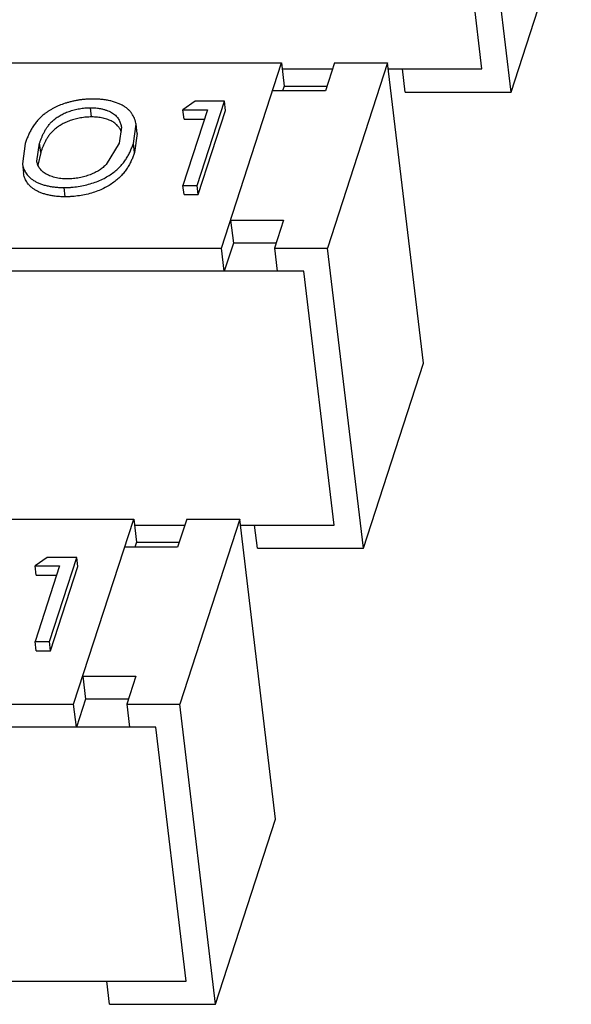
# Model space of a CAD drawing. Header units: millimetres. Extents: x -117 to 182, y -33 to 89.
# Tile 63 of 135: x -84.019 to -83.509, y -3.899 to -2.988. Entities that reach past the tile are written whole.
import ezdxf

# ---------------------------------------------------------------- set-up
doc = ezdxf.new("R2010")
doc.units = ezdxf.units.MM
doc.header["$LTSCALE"] = 1.21
doc.header["$MEASUREMENT"] = 0
doc.layers.get('0').update_dxf_attribs({"linetype": 'CONTINUOUS'})

msp = doc.modelspace()

# ---------------------------------------------------------------- linework, layer by layer
at = {"color": 7, "linetype": 'Continuous'}
for p, q in [((-83.56415, -3.05493), (-83.59736, -2.7772)), ((-83.59122, -3.03356), (-83.61932, -2.79856)), ((-83.56415, -3.05493), (-83.50865, -2.88354)), ((-84.24722, -3.02793), (-83.77661, -3.02795)), ((-83.83212, -3.19934), (-83.77661, -3.02795)), ((-83.77661, -3.02795), (-83.77406, -3.04931)), ((-83.77594, -3.03356), (-83.72941, -3.03356)), ((-83.72759, -3.02795), (-83.736, -3.05392)), ((-83.67857, -3.02795), (-83.73407, -3.19934)), ((-83.72759, -3.02795), (-83.67857, -3.02795)), ((-83.64536, -3.30568), (-83.67857, -3.02795)), ((-83.6779, -3.03356), (-83.59122, -3.03356)), ((-83.6622, -3.05493), (-83.66475, -3.03356)), ((-83.77406, -3.04931), (-83.77555, -3.05392)), ((-83.77406, -3.04931), (-83.73451, -3.04931)), ((-83.736, -3.05392), (-83.78502, -3.05392)), ((-83.6622, -3.05493), (-83.56415, -3.05493)), ((-83.95221, -3.07793), (-83.95323, -3.06939)), ((-83.85652, -3.0634), (-83.86774, -3.07139)), ((-83.82933, -3.0634), (-83.85652, -3.0634)), ((-83.85456, -3.1413), (-83.82933, -3.0634)), ((-83.82831, -3.07195), (-83.82933, -3.0634)), ((-83.84511, -3.07139), (-83.86776, -3.1413)), ((-83.86774, -3.07139), (-83.84511, -3.07139)), ((-83.86672, -3.07993), (-83.86774, -3.07139)), ((-83.86672, -3.07993), (-83.84788, -3.07994)), ((-83.85354, -3.14985), (-83.82831, -3.07195)), ((-83.92473, -3.08746), (-83.92679, -3.10235)), ((-83.9136, -3.10238), (-83.91115, -3.08469)), ((-83.91013, -3.09323), (-83.91115, -3.08468)), ((-83.91013, -3.09323), (-83.91258, -3.11093)), ((-84.01353, -3.10238), (-84.01624, -3.12121)), ((-84.00285, -3.11879), (-84.00032, -3.10235)), ((-83.9993, -3.11089), (-84.00032, -3.10235)), ((-83.92679, -3.10235), (-83.9387, -3.12193)), ((-83.91258, -3.11093), (-83.9136, -3.10238)), ((-83.9993, -3.11089), (-84.00187, -3.12247)), ((-84.01624, -3.12122), (-84.01521, -3.12976)), ((-83.97659, -3.15184), (-83.97761, -3.1433)), ((-83.86776, -3.1413), (-83.85456, -3.1413)), ((-83.86673, -3.14985), (-83.86776, -3.1413)), ((-83.85354, -3.14985), (-83.85456, -3.1413)), ((-83.86673, -3.14985), (-83.85354, -3.14985)), ((-83.82371, -3.17337), (-83.77468, -3.17337)), ((-83.82371, -3.17337), (-83.82115, -3.19473)), ((-83.77468, -3.17337), (-83.78309, -3.19934)), ((-83.82115, -3.19473), (-83.82956, -3.2207)), ((-83.7816, -3.19474), (-83.82115, -3.19473)), ((-84.30273, -3.19932), (-83.83212, -3.19934)), ((-83.82956, -3.2207), (-83.83212, -3.19934)), ((-83.78309, -3.19934), (-83.73407, -3.19934)), ((-83.78309, -3.19934), (-83.78054, -3.2207)), ((-83.70086, -3.47707), (-83.73407, -3.19934)), ((-83.75603, -3.2207), (-84.37371, -3.22068)), ((-83.72793, -3.45571), (-83.75603, -3.2207)), ((-83.70086, -3.47707), (-83.64536, -3.30568)), ((-84.38393, -3.45006), (-83.91332, -3.45008)), ((-83.96883, -3.62147), (-83.91332, -3.45008)), ((-83.91332, -3.45008), (-83.91077, -3.47145)), ((-83.8643, -3.45008), (-83.87271, -3.47605)), ((-83.81528, -3.45009), (-83.87078, -3.62148)), ((-83.8643, -3.45008), (-83.81528, -3.45009)), ((-83.78207, -3.72782), (-83.81528, -3.45009)), ((-83.91265, -3.4557), (-83.86612, -3.4557)), ((-83.8146, -3.4557), (-83.72793, -3.45571)), ((-83.79891, -3.47707), (-83.80146, -3.4557)), ((-83.91077, -3.47145), (-83.91226, -3.47605)), ((-83.91077, -3.47145), (-83.87122, -3.47145)), ((-83.87271, -3.47605), (-83.92173, -3.47605)), ((-83.79891, -3.47707), (-83.70086, -3.47707)), ((-83.99323, -3.48553), (-84.00445, -3.49352)), ((-83.96604, -3.48553), (-83.99323, -3.48553)), ((-83.99127, -3.56344), (-83.96604, -3.48553)), ((-83.96502, -3.49408), (-83.96604, -3.48553)), ((-83.98182, -3.49352), (-84.00446, -3.56344)), ((-84.00445, -3.49352), (-83.98182, -3.49352)), ((-84.00343, -3.50207), (-84.00445, -3.49352)), ((-83.99024, -3.57198), (-83.96502, -3.49408)), ((-84.00343, -3.50207), (-83.98459, -3.50207)), ((-84.00446, -3.56344), (-83.99127, -3.56344)), ((-84.00344, -3.57198), (-84.00446, -3.56344)), ((-84.00344, -3.57198), (-83.99024, -3.57198)), ((-83.99024, -3.57198), (-83.99127, -3.56344)), ((-83.96042, -3.5955), (-83.91139, -3.59551)), ((-83.96042, -3.5955), (-83.95786, -3.61687)), ((-83.91139, -3.59551), (-83.9198, -3.62147)), ((-83.95786, -3.61687), (-83.96627, -3.64284)), ((-83.91831, -3.61687), (-83.95786, -3.61687)), ((-84.43944, -3.62145), (-83.96883, -3.62147)), ((-83.96627, -3.64284), (-83.96883, -3.62147)), ((-83.9198, -3.62147), (-83.87078, -3.62148)), ((-83.9198, -3.62147), (-83.91725, -3.64284)), ((-83.83757, -3.89921), (-83.87078, -3.62148)), ((-83.89274, -3.64284), (-84.51042, -3.64281)), ((-83.86464, -3.87784), (-83.89274, -3.64284)), ((-83.83757, -3.89921), (-83.78207, -3.72782)), ((-84.48232, -3.87782), (-83.86464, -3.87784)), ((-83.93562, -3.8992), (-83.93817, -3.87784)), ((-83.93562, -3.8992), (-83.83757, -3.89921))]:
    msp.add_line(p, q, dxfattribs=at)
for points, knots in [([(-83.95109, -3.0614), (-83.95217, -3.06141), (-83.95434, -3.06143), (-83.95759, -3.06161), (-83.96086, -3.06191), (-83.96411, -3.06236), (-83.96733, -3.06291), (-83.9705, -3.0636), (-83.9736, -3.06441), (-83.97759, -3.06559), (-83.98141, -3.067), (-83.98504, -3.06861), (-83.98757, -3.0699), (-83.98997, -3.07125), (-83.99222, -3.07268), (-83.99435, -3.07413), (-83.99634, -3.07565), (-83.99818, -3.0772), (-83.99989, -3.07878), (-84.00147, -3.0804), (-84.00291, -3.08204), (-84.00424, -3.0837), (-84.00585, -3.08589), (-84.00759, -3.0887), (-84.00942, -3.09211), (-84.01101, -3.09551), (-84.01238, -3.09893), (-84.01315, -3.10124), (-84.01353, -3.10238)], [0, 0, 0, 0, 0.040189, 0.08073, 0.121483, 0.162246, 0.202878, 0.243156, 0.282922, 0.322109, 0.398032, 0.434481, 0.469738, 0.503906, 0.536925, 0.569002, 0.599953, 0.629854, 0.6588, 0.686766, 0.71382, 0.740133, 0.765796, 0.815192, 0.862993, 0.909602, 0.955186, 1, 1, 1, 1]), ([(-83.91115, -3.08469), (-83.91124, -3.08393), (-83.91144, -3.0828), (-83.91183, -3.08133), (-83.91254, -3.07908), (-83.91363, -3.07694), (-83.91493, -3.07491), (-83.91569, -3.0739), (-83.91652, -3.07291), (-83.91741, -3.07194), (-83.91839, -3.07099), (-83.91984, -3.06976), (-83.92185, -3.06829), (-83.92458, -3.06672), (-83.92878, -3.06482), (-83.93345, -3.06335), (-83.93848, -3.06235), (-83.94255, -3.06178), (-83.94677, -3.06145), (-83.94964, -3.06141), (-83.95109, -3.0614)], [0, 0, 0, 0, 0.045077, 0.067758, 0.090577, 0.184398, 0.208732, 0.233643, 0.259159, 0.285241, 0.312059, 0.339781, 0.397789, 0.459791, 0.526122, 0.670751, 0.748865, 0.83006, 0.914004, 1, 1, 1, 1]), ([(-84.00032, -3.10235), (-84.00003, -3.10145), (-83.99944, -3.09965), (-83.99838, -3.09698), (-83.99722, -3.0943), (-83.9961, -3.09209), (-83.99514, -3.09033), (-83.99409, -3.08853), (-83.99287, -3.08679), (-83.99154, -3.08506), (-83.99002, -3.08331), (-83.98782, -3.0812), (-83.98482, -3.07878), (-83.98135, -3.07654), (-83.97814, -3.07486), (-83.97535, -3.07365), (-83.97233, -3.07254), (-83.96837, -3.07134), (-83.96344, -3.07021), (-83.95836, -3.06953), (-83.95494, -3.06943), (-83.95323, -3.06939)], [0, 0, 0, 0, 0.045455, 0.091658, 0.138586, 0.186532, 0.210922, 0.235661, 0.286968, 0.313484, 0.340846, 0.398664, 0.460461, 0.526818, 0.597852, 0.635194, 0.673738, 0.753185, 0.834869, 0.917744, 1, 1, 1, 1]), ([(-83.95323, -3.06939), (-83.95216, -3.06942), (-83.95002, -3.06948), (-83.94689, -3.06973), (-83.9439, -3.07022), (-83.9411, -3.0709), (-83.93848, -3.07173), (-83.93605, -3.07267), (-83.93385, -3.07375), (-83.93192, -3.07499), (-83.93026, -3.07632), (-83.92845, -3.07821), (-83.92704, -3.08029), (-83.926, -3.08246), (-83.92542, -3.0841), (-83.92501, -3.08577), (-83.9248, -3.08689), (-83.92473, -3.08746)], [0, 0, 0, 0, 0.087152, 0.172246, 0.253893, 0.331428, 0.405358, 0.475649, 0.541627, 0.602917, 0.660181, 0.713757, 0.813601, 0.861297, 0.907974, 0.954111, 1, 1, 1, 1]), ([(-83.95221, -3.07793), (-83.95392, -3.07798), (-83.95734, -3.07808), (-83.96241, -3.07875), (-83.96734, -3.07988), (-83.9713, -3.08108), (-83.97432, -3.08219), (-83.97712, -3.0834), (-83.98033, -3.08508), (-83.9838, -3.08733), (-83.9868, -3.08975), (-83.989, -3.09186), (-83.99052, -3.09361), (-83.99185, -3.09533), (-83.99307, -3.09708), (-83.99411, -3.09887), (-83.99508, -3.10064), (-83.99619, -3.10284), (-83.99736, -3.10552), (-83.99842, -3.10819), (-83.99901, -3.11), (-83.9993, -3.11089)], [0, 0, 0, 0, 0.082256, 0.165131, 0.246815, 0.326262, 0.364806, 0.402148, 0.473182, 0.539539, 0.601336, 0.659154, 0.686516, 0.713032, 0.764339, 0.789078, 0.813468, 0.861414, 0.908342, 0.954545, 1, 1, 1, 1]), ([(-83.92463, -3.09202), (-83.92495, -3.09107), (-83.9258, -3.08919), (-83.92758, -3.08654), (-83.92957, -3.08453), (-83.93154, -3.08311), (-83.93323, -3.08208), (-83.93513, -3.08118), (-83.93719, -3.08037), (-83.93939, -3.07966), (-83.94256, -3.0788), (-83.94686, -3.07809), (-83.95039, -3.07799), (-83.95221, -3.07793)], [0, 0, 0, 0, 0.090604, 0.18584, 0.289225, 0.345655, 0.405347, 0.469001, 0.536107, 0.606209, 0.679137, 0.834658, 1, 1, 1, 1]), ([(-83.97761, -3.1433), (-83.97653, -3.14329), (-83.97434, -3.14327), (-83.96997, -3.14301), (-83.96239, -3.14218), (-83.95209, -3.13979), (-83.94261, -3.136), (-83.93606, -3.13221), (-83.93183, -3.12923), (-83.92809, -3.12612), (-83.92534, -3.12339), (-83.92345, -3.12113), (-83.92173, -3.11893), (-83.9198, -3.11615), (-83.91788, -3.11271), (-83.91619, -3.10929), (-83.9148, -3.10584), (-83.914, -3.10353), (-83.9136, -3.10238)], [0, 0, 0, 0, 0.039892, 0.080153, 0.161064, 0.319799, 0.467018, 0.534334, 0.597451, 0.656969, 0.71287, 0.739389, 0.765308, 0.815404, 0.863362, 0.909991, 0.955368, 1, 1, 1, 1]), ([(-83.91258, -3.11093), (-83.91298, -3.11207), (-83.91378, -3.11439), (-83.91517, -3.11784), (-83.91686, -3.12126), (-83.91878, -3.1247), (-83.92071, -3.12748), (-83.92243, -3.12967), (-83.92432, -3.13194), (-83.92707, -3.13466), (-83.93081, -3.13777), (-83.93503, -3.14076), (-83.94158, -3.14455), (-83.95107, -3.14834), (-83.96137, -3.15073), (-83.96895, -3.15155), (-83.97332, -3.15182), (-83.9755, -3.15183), (-83.97659, -3.15184)], [0, 0, 0, 0, 0.044632, 0.090009, 0.136638, 0.184596, 0.234692, 0.260611, 0.28713, 0.343031, 0.402549, 0.465666, 0.532982, 0.680201, 0.838936, 0.919847, 0.960108, 1, 1, 1, 1]), ([(-84.01624, -3.12121), (-84.01615, -3.12194), (-84.01589, -3.12338), (-84.01504, -3.12624), (-84.01365, -3.12899), (-84.0118, -3.13156), (-84.01009, -3.13341), (-84.0081, -3.1352), (-84.00578, -3.13684), (-84.00311, -3.13831), (-84.00014, -3.13961), (-83.9969, -3.14073), (-83.99341, -3.1417), (-83.98969, -3.1424), (-83.98579, -3.14293), (-83.98174, -3.14325), (-83.979, -3.14328), (-83.97761, -3.1433)], [0, 0, 0, 0, 0.04488, 0.090188, 0.183779, 0.233124, 0.284919, 0.339452, 0.397607, 0.460134, 0.52677, 0.597394, 0.671581, 0.749738, 0.830771, 0.914378, 1, 1, 1, 1]), ([(-83.97458, -3.13531), (-83.9756, -3.13528), (-83.97762, -3.13523), (-83.98059, -3.135), (-83.98344, -3.13456), (-83.98695, -3.13379), (-83.99023, -3.13274), (-83.99319, -3.1314), (-83.99516, -3.13032), (-83.99687, -3.1291), (-83.99836, -3.12781), (-83.99963, -3.12643), (-84.00064, -3.12497), (-84.00148, -3.12348), (-84.00236, -3.12146), (-84.00272, -3.11986), (-84.00285, -3.11879)], [0, 0, 0, 0, 0.085706, 0.169397, 0.250053, 0.327397, 0.471451, 0.5379, 0.600632, 0.659119, 0.714217, 0.766208, 0.81551, 0.863161, 0.909579, 1, 1, 1, 1]), ([(-83.9387, -3.12193), (-83.93916, -3.12238), (-83.9401, -3.1233), (-83.94214, -3.12509), (-83.94504, -3.12723), (-83.94829, -3.1291), (-83.95114, -3.13048), (-83.95346, -3.13143), (-83.95589, -3.13229), (-83.95841, -3.13307), (-83.96101, -3.13374), (-83.96368, -3.13429), (-83.96638, -3.13475), (-83.97002, -3.1352), (-83.97276, -3.13527), (-83.97458, -3.13531)], [0, 0, 0, 0, 0.049188, 0.099929, 0.207526, 0.324075, 0.385617, 0.449528, 0.515294, 0.582551, 0.651028, 0.720472, 0.79058, 0.860786, 1, 1, 1, 1]), ([(-83.97659, -3.15184), (-83.97798, -3.15183), (-83.98072, -3.1518), (-83.98477, -3.15148), (-83.98867, -3.15095), (-83.99239, -3.15025), (-83.99588, -3.14928), (-83.99912, -3.14816), (-84.00209, -3.14685), (-84.00475, -3.14539), (-84.00708, -3.14374), (-84.00907, -3.14196), (-84.01078, -3.1401), (-84.01263, -3.13754), (-84.01402, -3.13479), (-84.01486, -3.13192), (-84.01513, -3.13048), (-84.01521, -3.12976)], [0, 0, 0, 0, 0.085622, 0.169229, 0.250262, 0.328419, 0.402606, 0.47323, 0.539866, 0.602393, 0.660548, 0.715081, 0.766876, 0.816221, 0.909812, 0.95512, 1, 1, 1, 1])]:
    msp.add_open_spline(points, degree=3, knots=knots, dxfattribs=at)

doc.saveas('drawing.dxf')
